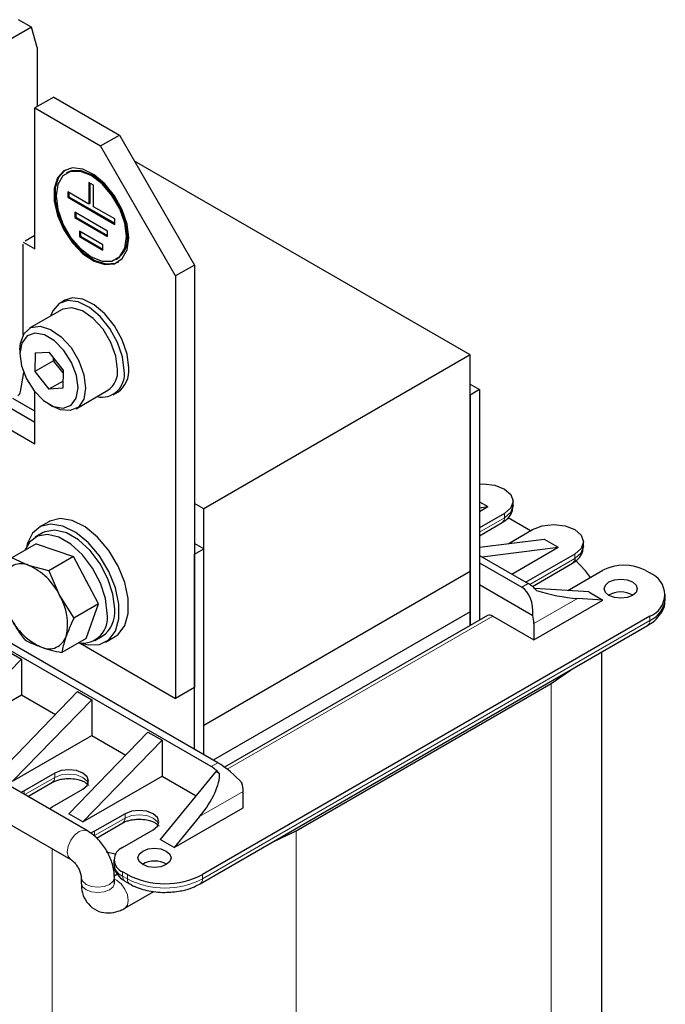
# Model space of a CAD drawing. Header units: millimetres. Extents: x 5 to 418, y 2 to 292.
# Tile 28 of 39: x 288 to 307, y 82 to 112. Entities that reach past the tile are written whole.
import ezdxf

# ---------------------------------------------------------------- set-up
doc = ezdxf.new("R2010")
doc.units = ezdxf.units.MM

msp = doc.modelspace()

# ---------------------------------------------------------------- linework, layer by layer
at = {"color": 7, "linetype": 'Continuous', "lineweight": 25}
for p, q in [((288.2007, 111.3459), (286.271, 110.2319)), ((288.2007, 111.3459), (287.8118, 111.5704)), ((288.3781, 110.7339), (288.2007, 111.3459)), ((288.3781, 110.7339), (288.3781, 108.9498)), ((288.8731, 109.2355), (288.3074, 108.909)), ((288.4191, 108.9735), (288.3781, 108.9971)), ((288.8731, 109.2355), (290.853, 108.0926)), ((288.3074, 104.6629), (288.3074, 108.909)), ((288.3074, 108.909), (290.2873, 107.766)), ((290.2873, 107.766), (290.853, 108.0926)), ((290.853, 108.0926), (293.1157, 104.1734)), ((292.5501, 103.8468), (290.2873, 107.766)), ((301.4313, 101.4617), (291.3069, 107.3064)), ((289.2828, 106.9584), (289.2545, 106.942)), ((289.9338, 106.6636), (289.9338, 106.0104)), ((290.0752, 106.582), (289.9338, 106.6636)), ((289.962, 106.6473), (289.962, 106.0267)), ((290.0752, 105.9288), (290.0752, 106.582)), ((289.9338, 106.0104), (289.2974, 106.3778)), ((289.2974, 106.3778), (289.2974, 106.2145)), ((289.3257, 106.3614), (289.3257, 106.2308)), ((289.3257, 106.2308), (289.2974, 106.2145)), ((289.2974, 106.2145), (290.7116, 105.3981)), ((289.3257, 106.2308), (290.7116, 105.4307)), ((289.962, 106.0267), (289.9338, 106.0104)), ((290.4994, 105.1939), (289.5095, 105.7654)), ((289.5095, 105.7654), (289.5095, 105.6021)), ((289.5378, 105.7491), (289.5378, 105.6184)), ((290.7116, 105.5614), (290.0752, 105.9288)), ((289.5378, 105.6184), (289.5095, 105.6021)), ((289.5095, 105.6021), (290.4994, 105.0306)), ((289.5378, 105.6184), (290.4994, 105.0633)), ((290.7116, 105.3981), (290.7116, 105.5614)), ((290.358, 104.7856), (289.6509, 105.1938)), ((289.6509, 105.1938), (289.6509, 105.0305)), ((289.6792, 105.1775), (289.6792, 105.0468)), ((290.4994, 105.0306), (290.4994, 105.1939)), ((287.9539, 104.8671), (288.3074, 104.6629)), ((287.9539, 102.0667), (287.9539, 104.8017)), ((288.0104, 104.8997), (288.3074, 105.0712)), ((289.6792, 105.0468), (289.6509, 105.0305)), ((289.6509, 105.0305), (290.358, 104.6223)), ((289.6792, 105.0468), (290.358, 104.655)), ((290.358, 104.6223), (290.358, 104.7856)), ((290.7544, 104.3439), (290.7827, 104.3602)), ((293.1157, 104.1734), (292.5501, 103.8468)), ((293.1157, 104.1734), (293.1157, 91.4353)), ((292.5501, 103.8468), (292.5501, 91.1088)), ((289.2045, 103.1092), (289.0631, 103.0276)), ((289.1065, 102.8217), (288.1449, 102.2666)), ((287.8549, 101.6256), (287.8549, 101.495)), ((288.3111, 101.5217), (288.739, 101.5502)), ((289.1596, 101.0173), (288.739, 101.5502)), ((288.3111, 101.5217), (288.3038, 100.9603)), ((288.8695, 101.2869), (288.3038, 100.9603)), ((288.8695, 101.2869), (288.8707, 101.3833)), ((288.8695, 101.2869), (288.934, 101.3032)), ((289.1583, 100.9209), (288.8695, 101.2869)), ((301.4313, 101.4617), (293.3986, 96.8245)), ((301.4313, 94.9293), (301.4313, 101.4617)), ((288.3038, 100.9603), (288.7243, 100.4274)), ((289.1596, 101.0173), (289.1522, 100.4558)), ((287.8748, 100.359), (287.9695, 100.9283)), ((289.1551, 100.6761), (288.7243, 100.4274)), ((288.3074, 98.7839), (288.3074, 100.3476)), ((289.1522, 100.4558), (288.7243, 100.4274)), ((289.5448, 99.8416), (290.5064, 100.3968)), ((301.4313, 100.5798), (301.7142, 100.4165)), ((301.7142, 100.4165), (301.4313, 100.2532)), ((301.7142, 100.4165), (301.7142, 93.4698)), ((288.3074, 99.7635), (287.6425, 100.1474)), ((290.663, 100.2562), (290.8044, 100.3379)), ((301.4313, 100.2532), (301.4313, 93.3065)), ((287.3597, 99.9841), (288.3074, 99.437)), ((288.7315, 99.9764), (288.8447, 99.911)), ((286.794, 99.6575), (288.3074, 98.7839)), ((293.3986, 96.8245), (293.1157, 96.9878)), ((293.3986, 90.2921), (293.3986, 96.8245)), ((301.7142, 97.0355), (301.9687, 96.8885)), ((301.7142, 96.7416), (301.9687, 96.8885)), ((301.7142, 96.8563), (301.9687, 96.8885)), ((302.7273, 96.9211), (302.7273, 97.0518)), ((302.4637, 96.6844), (301.7142, 96.2517)), ((303.2556, 96.1619), (302.5751, 96.5547)), ((288.7217, 96.4334), (288.4389, 96.2701)), ((301.7142, 96.0128), (302.3974, 96.4072)), ((302.5796, 95.7716), (303.3122, 96.1946)), ((288.5389, 96.0969), (288.3126, 95.9663)), ((301.7142, 95.6623), (303.6658, 95.9088)), ((303.6658, 95.9088), (304.09, 95.6639)), ((288.3445, 95.7691), (287.6083, 95.3441)), ((288.3445, 95.7691), (289.4654, 95.3813)), ((293.3986, 95.616), (293.1157, 95.7793)), ((293.1157, 95.4527), (293.3986, 95.616)), ((293.3986, 89.4104), (293.3986, 95.616)), ((301.7929, 95.3737), (304.09, 95.6639)), ((302.6901, 94.8557), (304.09, 95.6639)), ((304.8486, 95.6965), (304.8486, 95.8272)), ((288.113, 95.118), (287.6083, 95.3441)), ((289.4654, 95.3813), (288.7291, 94.9563)), ((290.2202, 93.9543), (289.4654, 95.3813)), ((293.1157, 89.5737), (293.1157, 95.4527)), ((301.7142, 95.4192), (303.1849, 94.5701)), ((304.585, 95.4598), (303.1144, 94.6108)), ((288.7291, 94.9563), (288.113, 95.118)), ((301.7142, 95.1906), (302.987, 94.4558)), ((303.3078, 94.4836), (304.5187, 95.1826)), ((288.7291, 94.9563), (289.0508, 94.2106)), ((289.8057, 94.7379), (289.8663, 94.6233)), ((301.4313, 94.9293), (293.3986, 90.2921)), ((301.4313, 93.7209), (301.4313, 94.9293)), ((304.3719, 94.3571), (305.4335, 94.9699)), ((306.7063, 94.9699), (306.8478, 94.8883)), ((301.7142, 94.5374), (303.3189, 93.611)), ((305.0093, 94.3168), (303.3775, 94.4199)), ((289.0508, 94.2106), (289.484, 93.5293)), ((305.4335, 94.0719), (304.6686, 94.1202)), ((305.0093, 94.3168), (305.4335, 94.0719)), ((307.3164, 94.1045), (307.3164, 94.2352)), ((290.2202, 93.9543), (289.484, 93.5293)), ((289.8542, 92.915), (290.2202, 93.9543)), ((303.3547, 92.8718), (305.4335, 94.0719)), ((293.8229, 89.1655), (286.1861, 93.5741)), ((306.8478, 93.5821), (293.3562, 85.7935)), ((301.4313, 93.7209), (293.6816, 89.247)), ((301.9502, 93.6061), (294.0259, 89.0315)), ((301.4313, 93.3065), (301.4313, 93.7209)), ((302.1101, 93.5902), (303.3547, 92.8718)), ((293.6249, 89.0512), (285.9881, 93.4598)), ((293.2899, 85.5164), (306.7815, 93.3049)), ((303.3547, 93.3617), (303.3547, 92.8718)), ((290.1124, 92.8485), (290.3387, 92.9791)), ((290.4387, 92.8059), (290.7216, 92.9692)), ((289.8542, 92.915), (289.118, 92.49)), ((289.6692, 92.7718), (292.5501, 91.1088)), ((287.473, 92.5372), (287.8973, 92.2923)), ((305.401, 75.1935), (305.401, 92.5079)), ((287.8973, 92.2923), (285.5073, 89.8347)), ((287.8973, 92.2923), (287.8973, 91.2145)), ((296.1846, 87.116), (303.8779, 91.5573)), ((285.5073, 89.8347), (287.8973, 91.2145)), ((289.5944, 91.3126), (287.2043, 88.855)), ((287.8973, 91.2145), (288.923, 90.6223)), ((289.5944, 91.3126), (290.0186, 91.0677)), ((293.1157, 91.4353), (292.5501, 91.1088)), ((287.6286, 88.6101), (290.0186, 91.0677)), ((290.0186, 91.0677), (290.0186, 89.9899)), ((289.8868, 87.1165), (284.2653, 90.3617)), ((293.3986, 89.4104), (293.3986, 90.2921)), ((287.6286, 88.6101), (290.0186, 89.9899)), ((289.3257, 87.6304), (291.7157, 90.088)), ((290.0186, 89.9899), (291.0444, 89.3977)), ((291.7157, 90.088), (292.1399, 89.8431)), ((289.7499, 87.3855), (292.1399, 89.8431)), ((292.1399, 89.8431), (292.1399, 88.7652)), ((283.7653, 89.4957), (289.3868, 86.2505)), ((288.9014, 88.855), (287.9821, 88.3244)), ((289.7499, 87.3855), (292.1399, 88.7652)), ((293.7663, 88.9042), (292.0834, 86.8548)), ((292.1399, 88.7652), (293.1658, 88.173)), ((293.7663, 88.9042), (293.8714, 88.8435)), ((288.0952, 88.1508), (288.8351, 88.5779)), ((287.9821, 88.3244), (287.8813, 88.2742)), ((288.8307, 87.8345), (289.7499, 88.3652)), ((294.5865, 87.81), (294.5865, 88.3)), ((288.7438, 87.7763), (288.8307, 87.8345)), ((289.7499, 87.3855), (289.3257, 87.6304)), ((291.0227, 87.6304), (290.1035, 87.0998)), ((292.5076, 86.6099), (294.5865, 87.81)), ((290.1643, 86.896), (290.9564, 87.3533)), ((293.2726, 87.5415), (292.5076, 86.6099)), ((290.1035, 87.0998), (289.9861, 87.0427)), ((290.952, 86.6099), (291.8712, 87.1406)), ((292.5076, 86.6099), (292.0834, 86.8548)), ((290.4509, 86.4816), (290.7398, 86.4156)), ((290.6884, 86.2425), (290.6884, 86.1119)), ((290.7941, 85.806), (290.6986, 85.7509)), ((291.0934, 85.7935), (290.952, 85.8752)), ((289.7025, 85.7037), (289.7025, 85.5404)), ((290.7025, 85.5404), (290.7025, 85.7037)), ((291.0183, 85.598), (291.1597, 85.5164)), ((291.0181, 84.7807), (291.8875, 85.2826))]:
    msp.add_line(p, q, dxfattribs=at)
at = {"color": 7, "linetype": 'Continuous', "lineweight": 18}
for p, q in [((302.4637, 96.5538), (301.7142, 96.1211)), ((302.4637, 96.6844), (302.4637, 96.5538)), ((304.585, 95.3291), (303.2261, 94.5446)), ((304.585, 95.4598), (304.585, 95.3291)), ((302.987, 94.4558), (303.1849, 94.5701)), ((304.6686, 94.1202), (303.3547, 93.3617)), ((294.1068, 88.97), (302.1101, 93.5902)), ((306.8478, 93.4514), (306.8478, 93.5821)), ((306.8478, 93.4514), (293.3562, 85.6629)), ((303.8779, 91.5573), (303.8779, 73.0708)), ((293.8229, 89.1655), (293.6249, 89.0512)), ((288.9014, 88.855), (288.9014, 88.7244)), ((288.9014, 88.7244), (288.0015, 88.2049)), ((287.9821, 88.216), (287.9821, 88.3244)), ((294.5865, 88.3), (293.2726, 87.5415)), ((291.0227, 87.6304), (291.0227, 87.4998)), ((291.0227, 87.4998), (290.1035, 86.9691)), ((290.1035, 86.9691), (290.1035, 87.0998)), ((296.1846, 87.116), (296.1846, 68.6296)), ((288.8307, 86.5715), (288.8307, 68.6296)), ((290.952, 85.7445), (290.952, 85.8752)), ((291.0934, 85.6629), (290.952, 85.7445)), ((291.0934, 85.6629), (291.0934, 85.7935)), ((293.3562, 85.6629), (293.3562, 85.7935))]:
    msp.add_line(p, q, dxfattribs=at)
at = {"color": 7, "linetype": 'Continuous', "lineweight": 25, "flags": 128}
for points in [[(291.1358, 104.9898), (291.0856, 105.4039), (290.9393, 105.8393), (290.7099, 106.2572), (290.4178, 106.6205), (290.089, 106.897), (289.7527, 107.062), (289.4388, 107.101), (289.1751, 107.0104), (288.9851, 106.7983), (288.8857, 106.4835), (288.8857, 106.0941), (288.9851, 105.6645), (289.1751, 105.2331), (289.4388, 104.8381), (289.7527, 104.5146), (290.089, 104.2913), (290.4178, 104.1882), (290.7099, 104.2143), (290.9393, 104.3674), (291.0856, 104.6338), (291.1358, 104.9898)], [(289.2328, 107.045), (289.2034, 107.0267), (289.0134, 106.8146), (288.914, 106.4998), (288.914, 106.1104), (289.0134, 105.6809), (289.2034, 105.2494), (289.4671, 104.8544), (289.781, 104.5309), (290.1173, 104.3077), (290.4461, 104.2045), (290.7382, 104.2306), (290.8327, 104.2736)], [(291.0651, 105.0307), (291.0132, 105.4391), (290.8626, 105.8675), (290.6279, 106.2739), (290.3322, 106.6186), (290.0045, 106.8678), (289.6767, 106.997), (289.381, 106.9938), (289.1464, 106.8582), (288.9957, 106.6038), (288.9438, 106.2553), (288.9957, 105.8468), (289.1464, 105.4184), (289.381, 105.012), (289.6767, 104.6673), (290.0045, 104.4181), (290.3322, 104.2889), (290.6279, 104.2922), (290.8626, 104.4277), (291.0132, 104.6821), (291.0651, 105.0307)], [(291.0934, 105.047), (291.0415, 105.4554), (290.8909, 105.8838), (290.6562, 106.2903), (290.3605, 106.6349), (290.0328, 106.8841), (289.705, 107.0134), (289.4093, 107.0101), (289.2828, 106.9584)], [(290.9944, 100.9888), (290.9442, 101.4029), (290.7978, 101.8382), (290.5685, 102.2561), (290.2764, 102.6195), (289.9476, 102.8959), (289.6113, 103.061), (289.2974, 103.0999), (289.0337, 103.0093), (288.8437, 102.7972), (288.7758, 102.6308)], [(291.1358, 101.0704), (291.0856, 101.4845), (290.9393, 101.9199), (290.7099, 102.3378), (290.4178, 102.7011), (290.089, 102.9776), (289.7527, 103.1426), (289.4388, 103.1816), (289.2045, 103.1092)], [(290.7963, 101.0207), (290.7475, 101.4209), (290.5967, 101.8416), (290.3603, 102.2371), (290.0639, 102.5645), (289.7395, 102.7884), (289.4225, 102.8846), (289.147, 102.8425), (289.1065, 102.8217)], [(287.8549, 101.6256), (287.8709, 101.8214), (287.9813, 102.1117), (288.1853, 102.2874), (288.4608, 102.3294), (288.7779, 102.2333), (289.1022, 102.0094), (289.3986, 101.6819), (289.6351, 101.2864), (289.7858, 100.8658), (289.8347, 100.4655), (289.8347, 100.4655)], [(289.6084, 100.4675), (289.56, 100.8426), (289.4117, 101.2353), (289.1814, 101.5983), (288.8969, 101.8878), (288.5924, 102.0689), (288.3047, 102.1196), (288.0685, 102.034), (287.9123, 101.8223), (287.855, 101.5101), (287.9033, 101.135), (288.0516, 100.7423), (288.2819, 100.3793), (288.5665, 100.0898), (288.871, 99.9087), (289.1586, 99.858), (289.3948, 99.9436), (289.551, 100.1553), (289.6084, 100.4675)], [(289.8347, 100.4655), (289.7762, 100.1291), (289.6168, 99.8928), (289.3738, 99.7825), (289.0734, 99.8099), (288.8447, 99.911)], [(301.7142, 97.5672), (301.8273, 97.5713), (302.1717, 97.5318), (302.4637, 97.4192), (302.6588, 97.2506), (302.7273, 97.0518), (302.6588, 96.853), (302.4637, 96.6844)], [(302.7273, 96.9211), (302.6588, 96.7223), (302.4637, 96.5538)], [(290.7216, 92.9692), (290.8187, 93.0374), (291.0188, 93.3018), (291.1227, 93.6701), (291.1227, 94.1149), (291.0188, 94.6031), (290.8187, 95.0986), (290.5372, 95.5647), (290.1952, 95.9667), (289.8181, 96.2748), (289.4339, 96.4663), (289.071, 96.5269), (288.7564, 96.452), (288.7217, 96.4334)], [(289.7518, 92.7647), (289.9124, 92.7258), (290.2543, 92.733), (290.5358, 92.8741), (290.7359, 93.1386), (290.8398, 93.5068), (290.8398, 93.9516), (290.7359, 94.4398), (290.5358, 94.9353), (290.2543, 95.4014), (289.9124, 95.8034), (289.5353, 96.1116), (289.1511, 96.303), (288.7882, 96.3636), (288.4735, 96.2888), (288.2305, 96.0841), (288.077, 95.7647), (288.0597, 95.6958)], [(303.3122, 96.1946), (303.6042, 96.3072), (303.9486, 96.3467), (304.293, 96.3072), (304.585, 96.1946), (304.7801, 96.026), (304.8486, 95.8272), (304.7801, 95.6283), (304.585, 95.4598)], [(290.4853, 93.6726), (290.4338, 94.1165), (290.2833, 94.5839), (290.046, 95.037), (289.7413, 95.4391), (289.3937, 95.7576), (289.0314, 95.9668), (288.6838, 96.0496), (288.379, 95.9993), (288.1418, 95.8201), (288.0067, 95.5741)], [(290.7116, 93.8032), (290.66, 94.2471), (290.5095, 94.7145), (290.2723, 95.1676), (289.9675, 95.5697), (289.6199, 95.8882), (289.2577, 96.0974), (288.9101, 96.1802), (288.6053, 96.13), (288.5389, 96.0969)], [(304.8486, 95.6965), (304.7801, 95.4977), (304.585, 95.3291)], [(305.0575, 94.7529), (304.9138, 94.9486), (304.5788, 95.2999)], [(306.3245, 94.2107), (306.1623, 94.1481), (305.9709, 94.1261), (305.7796, 94.1481), (305.6174, 94.2107), (305.509, 94.3043), (305.4709, 94.4148), (305.509, 94.5252), (305.6174, 94.6189), (305.7796, 94.6815), (305.9709, 94.7034), (306.1623, 94.6815), (306.3245, 94.6189), (306.4329, 94.5252), (306.4709, 94.4148), (306.4329, 94.3043), (306.3245, 94.2107)], [(303.8779, 91.5573), (304.4605, 91.9581), (304.4876, 91.9807)], [(289.7499, 88.3652), (289.88, 88.4776), (289.9257, 88.6101), (289.88, 88.7427), (289.7499, 88.855), (289.5553, 88.9301), (289.3257, 88.9565), (289.096, 88.9301), (288.9014, 88.855)], [(288.8351, 88.5779), (288.8351, 88.5779), (288.8394, 88.5805)], [(291.8712, 87.1406), (292.0013, 87.253), (292.047, 87.3855), (292.0013, 87.5181), (291.8712, 87.6304), (291.6766, 87.7055), (291.447, 87.7319), (291.2174, 87.7055), (291.0227, 87.6304)], [(290.9564, 87.3533), (290.9564, 87.3533), (290.9608, 87.3559)], [(295.4512, 86.7641), (295.4902, 86.7797), (296.1846, 87.116)], [(292.2672, 86.0956), (292.105, 86.033), (291.9137, 86.011), (291.7223, 86.033), (291.5601, 86.0956), (291.4517, 86.1892), (291.4137, 86.2997), (291.4517, 86.4101), (291.5601, 86.5038), (291.7223, 86.5664), (291.9137, 86.5883), (292.105, 86.5664), (292.2672, 86.5038), (292.3756, 86.4101), (292.4137, 86.2997), (292.3756, 86.1892), (292.2672, 86.0956)]]:
    msp.add_lwpolyline(points, dxfattribs=at)
at = {"color": 7, "linetype": 'Continuous', "lineweight": 18, "flags": 128}
for points in [[(289.9149, 88.5448), (289.88, 88.612), (289.7499, 88.7244), (289.5553, 88.7995), (289.3257, 88.8259), (289.096, 88.7995), (288.9014, 88.7244)], [(292.0362, 87.3202), (292.0013, 87.3874), (291.8712, 87.4998), (291.6766, 87.5749), (291.447, 87.6012), (291.2174, 87.5749), (291.0227, 87.4998)], [(289.3867, 86.2505), (289.3101, 86.3387), (289.2832, 86.4794), (289.3101, 86.6512), (289.3868, 86.8279), (289.5015, 86.9826), (289.6368, 87.0918), (289.7721, 87.1388), (289.8868, 87.1165), (289.887, 87.1164)], [(289.7025, 85.7036), (289.7405, 85.5932), (289.8489, 85.4996), (290.0111, 85.437), (290.2025, 85.4151), (290.3938, 85.437), (290.556, 85.4996), (290.6644, 85.5932), (290.7025, 85.7037), (290.7025, 85.7039)], [(289.7025, 85.5404), (289.7405, 85.4299), (289.8489, 85.3363), (290.0111, 85.2737), (290.2025, 85.2517), (290.3938, 85.2737), (290.556, 85.3363), (290.6644, 85.4299), (290.7025, 85.5404), (290.7025, 85.5404)], [(291.0182, 84.7808), (291.0948, 84.8689), (291.1217, 85.0096), (291.0948, 85.1814), (291.0181, 85.3581), (290.9034, 85.5128), (290.7681, 85.622), (290.7025, 85.6528)]]:
    msp.add_lwpolyline(points, dxfattribs=at)
at = {"color": 7, "linetype": 'Continuous', "lineweight": 25}
for centre, radius, start, end in [((290.3699, 104.9606), 0.7286, 304.5077, 6.80448), ((290.3255, 100.8688), 0.6796, 257.26796, 10.17014), ((290.1366, 100.9479), 0.6637, 303.86204, 6.29417), ((290.3565, 100.9818), 0.7844, 304.82234, 6.48984), ((287.6896, 100.3913), 0.1879, 302.92651, 350.12795), ((287.8847, 94.6277), 0.5408, 65.03575, 162.2862), ((287.364, 93.4056), 1.869, 25.51261, 66.37716), ((306.0699, 93.7417), 1.3833, 62.60967, 117.39033), ((306.5999, 94.2352), 0.6986, 290.78342, 69.21658), ((302.6693, 93.7076), 1.0048, 40.66492, 59.12634), ((287.6469, 93.3573), 1.6429, 346.631, 31.28949), ((305.9709, 93.5945), 0.7243, 59.54613, 120.45387), ((306.5157, 94.1844), 0.8047, 294.37466, 354.3052), ((289.2508, 94.3642), 1.869, 205.51261, 246.37716), ((289.732, 93.5369), 0.7654, 261.57406, 10.21335), ((289.8268, 93.7071), 0.89, 305.11209, 6.20009), ((302.0164, 93.4594), 0.161, 54.38242, 114.30712), ((302.3991, 93.3518), 0.9556, 0.59619, 15.73941), ((288.7301, 93.142), 0.5408, 245.03575, 342.2862), ((293.1092, 88.1887), 1.0048, 40.66492, 59.12634), ((293.6309, 88.29), 0.9556, 0.59619, 15.73941), ((291.0914, 86.2425), 0.393, 110.78342, 249.21658), ((291.9137, 85.4794), 0.7243, 59.54613, 120.45387), ((292.2248, 87.9771), 2.4592, 242.60967, 297.39033)]:
    msp.add_arc(centre, radius, start, end, dxfattribs=at)
at = {"color": 7, "linetype": 'Continuous', "lineweight": 18}
for centre, radius, start, end in [((302.3069, 96.5364), 0.1578, 305.01333, 6.29885), ((304.4282, 95.3118), 0.1578, 305.01333, 6.29885), ((306.691, 93.4341), 0.1578, 305.01333, 6.29885), ((288.7391, 88.709), 0.163, 307.98509, 5.41817), ((290.8604, 87.4844), 0.163, 307.98509, 5.41817), ((291.1388, 86.1568), 0.4526, 185.6948, 245.62534), ((291.1088, 85.7272), 0.1578, 173.70115, 234.98667), ((291.2494, 85.6454), 0.1569, 173.60764, 236.01688), ((292.2248, 87.8464), 2.4592, 242.60967, 297.39033), ((293.2001, 85.6454), 0.157, 304.04196, 6.38706)]:
    msp.add_arc(centre, radius, start, end, dxfattribs=at)
at = {"color": 7, "linetype": 'Continuous', "lineweight": 25}
for centre, major_axis, ratio, start_param, end_param in [((302.6824, 93.6267), (0.1526, 0.8845), 0.7055487, 4.8158868, 6.029112), ((304.1029, 94.4468), (1.1654, -0.2249), 0.2105821, 4.1396186, 5.2593881), ((294.1275, 88.6881), (0.6282, -0.5581), 0.2415771, 1.0629477, 2.276173), ((292.7069, 87.868), (1.0613, 1.2125), 0.398878, 4.791202, 5.9109715)]:
    msp.add_ellipse(centre, major_axis=major_axis, ratio=ratio, start_param=start_param, end_param=end_param, dxfattribs=at)
for points, knots in [([(302.3934, 96.4112), (302.4165, 96.4229), (302.501, 96.4657), (302.6141, 96.5814), (302.7148, 96.7462), (302.7176, 96.8693), (302.7188, 96.9215)], [0, 0, 0, 0, 0.1168209, 0.4261364, 0.7562268, 1, 1, 1, 1]), ([(304.5147, 95.1866), (304.5379, 95.1983), (304.6223, 95.2411), (304.7354, 95.3568), (304.8361, 95.5216), (304.839, 95.6446), (304.8401, 95.6969)], [0, 0, 0, 0, 0.11682094, 0.42613639, 0.75622679, 1, 1, 1, 1]), ([(306.7779, 93.3078), (306.799, 93.3185), (306.9032, 93.3715), (307.0561, 93.5018), (307.217, 93.7052), (307.3093, 93.9078), (307.3043, 94.0373), (307.3026, 94.0792)], [0, 0, 0, 0, 0.0656881, 0.3239868, 0.5908387, 0.8677864, 1, 1, 1, 1]), ([(287.9972, 92.8778), (287.9192, 92.9864), (287.7626, 93.2044), (287.6304, 93.4406), (287.564, 93.5591)], [0, 0, 0, 0, 0.4981128, 1, 1, 1, 1]), ([(289.484, 93.5293), (289.4811, 93.5233), (289.3866, 93.3324), (289.3148, 93.1521), (289.2453, 92.9775)], [0, 0, 0, 0, 0.0311177, 1, 1, 1, 1]), ([(289.2453, 92.9775), (289.2052, 92.8496), (289.1521, 92.6801), (289.1247, 92.5275), (289.118, 92.49)], [0, 0, 0, 0, 0.754038, 1, 1, 1, 1]), ([(287.9972, 92.8778), (288.0739, 92.8367), (288.2278, 92.7543), (288.4103, 92.686), (288.5019, 92.6517)], [0, 0, 0, 0, 0.4981128, 1, 1, 1, 1]), ([(288.5019, 92.6517), (288.5982, 92.6209), (288.7918, 92.5591), (289.0089, 92.5131), (289.118, 92.49)], [0, 0, 0, 0, 0.4977806, 1, 1, 1, 1]), ([(288.8405, 88.5784), (288.848, 88.5835), (288.8784, 88.6041), (288.9637, 88.637), (289.0909, 88.6715), (289.2164, 88.688), (289.3778, 88.6931), (289.5163, 88.6799), (289.658, 88.6462), (289.7581, 88.6105), (289.8454, 88.5629), (289.9013, 88.517), (289.9253, 88.4823), (289.9253, 88.48), (289.9253, 88.4788)], [0, 0, 0, 0, 0.0285546, 0.115169, 0.1984767, 0.3025687, 0.3523165, 0.4994657, 0.5570336, 0.6462879, 0.7325212, 0.8186351, 0.9066814, 1, 1, 1, 1]), ([(290.9618, 87.3538), (290.9693, 87.3589), (290.9997, 87.3795), (291.0851, 87.4124), (291.2123, 87.4469), (291.3377, 87.4634), (291.4991, 87.4685), (291.6376, 87.4553), (291.7794, 87.4216), (291.8795, 87.3858), (291.9667, 87.3383), (292.0226, 87.2924), (292.0466, 87.2577), (292.0466, 87.2554), (292.0466, 87.2541)], [0, 0, 0, 0, 0.0285546, 0.115169, 0.1984767, 0.3025687, 0.3523165, 0.4994657, 0.5570336, 0.6462879, 0.7325212, 0.8186351, 0.9066814, 1, 1, 1, 1]), ([(290.7025, 85.7037), (290.6988, 85.7762), (290.6888, 85.9716), (290.5903, 86.2983), (290.3951, 86.6548), (290.1522, 86.9391), (289.9666, 87.0631), (289.8868, 87.1165)], [0, 0, 0, 0, 0.1339153, 0.3610338, 0.5898453, 0.8234115, 1, 1, 1, 1]), ([(289.3868, 86.2505), (289.4019, 86.2408), (289.4335, 86.2206), (289.503, 86.1551), (289.5763, 86.0614), (289.6424, 85.9447), (289.6849, 85.8304), (289.7011, 85.7467), (289.7021, 85.7158), (289.7025, 85.7037)], [0, 0, 0, 0, 0.1288924, 0.2699868, 0.4257852, 0.5938174, 0.7652881, 0.9083647, 1, 1, 1, 1]), ([(290.6965, 86.1074), (290.6942, 86.0901), (290.6816, 85.9949), (290.7622, 85.8227), (290.8876, 85.6753), (290.9923, 85.6175), (291.0217, 85.6013)], [0, 0, 0, 0, 0.0824682, 0.454753, 0.8469645, 1, 1, 1, 1]), ([(289.7025, 85.5404), (289.7065, 85.4656), (289.7161, 85.2856), (289.8138, 85.0245), (290.0165, 84.7838), (290.2977, 84.6442), (290.6042, 84.6256), (290.8429, 84.6878), (290.9744, 84.7575), (291.0181, 84.7807)], [0, 0, 0, 0, 0.1172665, 0.2821601, 0.4390497, 0.6107949, 0.7672148, 0.9226309, 1, 1, 1, 1]), ([(290.7033, 85.5172), (290.7036, 85.5159), (290.7041, 85.5129), (290.703, 85.5308), (290.7025, 85.5404)], [0, 0, 0, 0, 0.4619299, 1, 1, 1, 1]), ([(291.1639, 85.5196), (291.1772, 85.5101), (291.2597, 85.451), (291.4366, 85.3855), (291.6857, 85.311), (291.9462, 85.266), (292.1324, 85.26), (292.2248, 85.2571)], [0, 0, 0, 0, 0.0498466, 0.3088077, 0.5192194, 0.7614479, 1, 1, 1, 1]), ([(292.2248, 85.2571), (292.3817, 85.2649), (292.5988, 85.2758), (292.8939, 85.3465), (293.1008, 85.4143), (293.231, 85.488), (293.2863, 85.5192)], [0, 0, 0, 0, 0.40370295, 0.55876186, 0.81285334, 1, 1, 1, 1])]:
    msp.add_open_spline(points, degree=3, knots=knots, dxfattribs=at)

doc.saveas('drawing.dxf')
